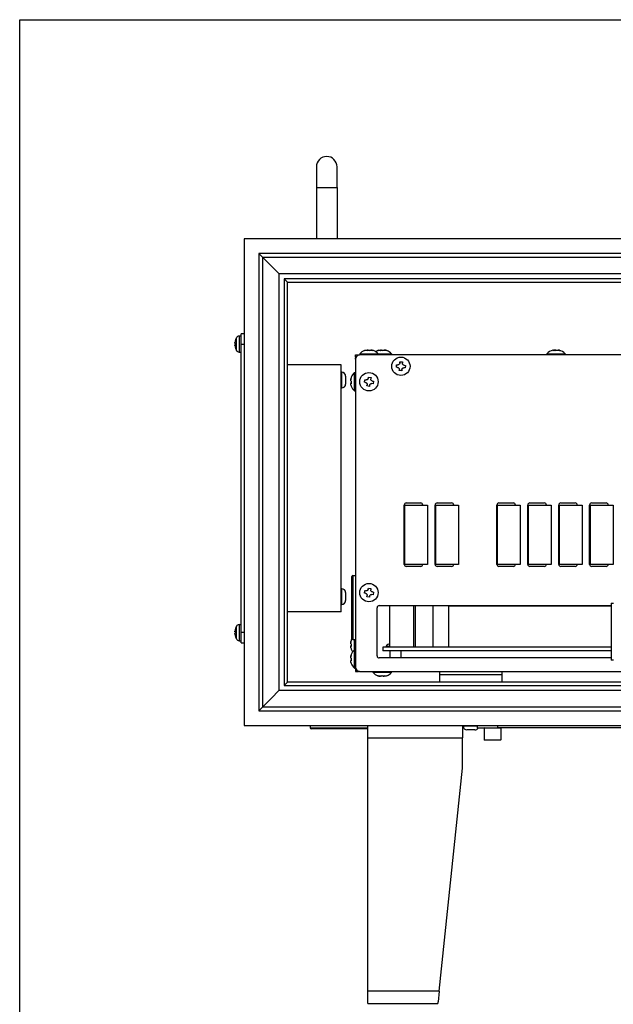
# Model space of a CAD drawing. Header units: millimetres. Extents: x 0 to 2970, y 0 to 2100.
# Tile 28 of 55: x 1432 to 1721, y 246 to 723. Entities that reach past the tile are written whole.
import ezdxf

# ---------------------------------------------------------------- set-up
doc = ezdxf.new("R2010")
doc.units = ezdxf.units.MM
doc.header["$LTSCALE"] = 0.2
doc.layers.add('12_Before Rev.Num.', color=5, linetype='Continuous')

# ---------------------------------------------------------------- blocks, each defined once
blk = doc.blocks.new('A$Cc8e825c0')
for p, q in [((39.56, 406), (39.56, 396)), ((49.56, 396), (49.56, 406)), ((39.56, 396), (49.56, 396)), ((39.56, 396), (39.56, 371)), ((49.56, 396), (49.56, 371)), ((4.56, 371), (4.56, 135)), ((444.56, 371), (4.56, 371)), ((11.56, 364), (13.56, 362)), ((11.56, 364), (11.56, 142)), ((419.56, 364), (11.56, 364)), ((13.56, 362), (17.56, 358)), ((13.56, 144), (13.56, 362)), ((417.56, 362), (13.56, 362)), ((17.56, 358), (21.56, 354)), ((409.56, 354), (21.56, 354)), ((21.56, 152), (21.56, 354)), ((407.26, 351.7), (23.86, 351.7)), ((25.56, 350), (23.86, 351.7)), ((23.86, 351.7), (23.86, 154.3)), ((25.56, 350), (405.56, 350)), ((25.56, 156), (25.56, 350)), ((3.06, 320), (3.06, 325)), ((4.56, 325), (3.06, 325)), ((0.35, 320.28), (0.35, 319.72)), ((0.36, 322.23), (0.36, 322.21)), ((0.36, 320.28), (0.36, 319.72)), ((0.73, 316.93), (0.73, 323.07)), ((2, 323.91), (3.06, 324)), ((2, 323.91), (2, 316.09)), ((0.36, 317.79), (0.36, 317.77)), ((2, 316.09), (3.06, 316)), ((3.06, 320), (4.56, 320)), ((3.06, 180), (3.06, 320)), ((64.33, 316.78), (64.33, 316.98)), ((64.33, 316.78), (64.33, 316.96)), ((64.55, 316.8), (64.55, 316.96)), ((64.67, 316.81), (64.67, 316.96)), ((66.67, 316.94), (66.67, 316.96)), ((66.71, 316.95), (66.71, 316.96)), ((70.67, 316.78), (70.67, 316.96)), ((70.69, 316.79), (70.69, 317)), ((71.22, 316.81), (71.22, 316.96)), ((73.22, 316.9), (73.22, 316.96)), ((154.64, 316.8), (154.64, 316.96)), ((154.73, 316.8), (154.73, 317.04)), ((157, 316.97), (157, 317.04)), ((157.55, 316.78), (157.55, 316.96)), ((58.56, 314.7), (60.56, 314.7)), ((58.56, 313.7), (58.56, 314.7)), ((58.56, 313.7), (58.83, 313.7)), ((58.56, 313.7), (58.56, 313.2)), ((58.56, 312.7), (58.56, 313.2)), ((58.56, 313.2), (58.63, 313.2)), ((58.56, 312.7), (58.56, 163.2)), ((388.56, 314.7), (60.56, 314.7)), ((60.61, 315.27), (69.51, 315.27)), ((60.61, 315.27), (60.61, 314.7)), ((69.51, 315.27), (76.01, 315.27)), ((69.51, 315.27), (69.51, 314.7)), ((76.01, 315.27), (76.01, 314.7)), ((80.05, 310.81), (80.09, 311.39)), ((80.09, 311.39), (81.34, 311.3)), ((81.34, 311.3), (81.3, 310.72)), ((151.41, 315.27), (160.31, 315.27)), ((151.41, 315.27), (151.41, 314.7)), ((160.31, 315.27), (160.31, 314.7)), ((51.56, 310), (25.56, 310)), ((51.56, 190), (51.56, 310)), ((51.86, 306.3), (51.56, 306.3)), ((51.86, 298.7), (51.86, 306.3)), ((57.99, 297.25), (57.99, 306.15)), ((57.99, 306.15), (58.56, 306.15)), ((78.37, 308.73), (78.46, 309.98)), ((78.96, 308.69), (78.37, 308.73)), ((78.46, 309.98), (79.05, 309.94)), ((79.79, 307.1), (79.83, 307.68)), ((81.04, 307.01), (79.79, 307.1)), ((81.08, 307.59), (81.04, 307.01)), ((82.66, 308.42), (82.08, 308.46)), ((82.17, 309.71), (82.75, 309.67)), ((82.75, 309.67), (82.66, 308.42)), ((53.76, 304.4), (53.76, 300.6)), ((56.35, 303.34), (56.3, 303.34)), ((56.46, 301.31), (56.3, 301.31)), ((62.84, 301.47), (63.06, 302.7)), ((63.41, 301.37), (62.84, 301.47)), ((63.06, 302.7), (63.64, 302.6)), ((64.73, 303.35), (64.83, 303.93)), ((64.83, 303.93), (66.07, 303.7)), ((66.07, 303.7), (65.96, 303.13)), ((66.72, 302.03), (67.29, 301.93)), ((67.29, 301.93), (67.07, 300.7)), ((51.86, 298.7), (51.56, 298.7)), ((56.48, 300.86), (56.27, 300.86)), ((56.48, 300.85), (56.3, 300.85)), ((57.99, 297.25), (58.56, 297.25)), ((64.06, 299.7), (64.17, 300.27)), ((65.29, 299.47), (64.06, 299.7)), ((65.4, 300.05), (65.29, 299.47)), ((67.07, 300.7), (66.49, 300.8)), ((82.21, 213.1), (82.21, 241.9)), ((82.56, 213.1), (82.56, 241.9)), ((82.56, 241.9), (93.56, 241.9)), ((83.21, 242.9), (90.21, 242.9)), ((93.56, 241.9), (93.56, 213.1)), ((97.21, 213.1), (97.21, 241.9)), ((97.56, 213.1), (97.56, 241.9)), ((97.56, 241.9), (108.56, 241.9)), ((98.21, 242.9), (105.21, 242.9)), ((108.56, 241.9), (108.56, 213.1)), ((127.21, 213.1), (127.21, 241.9)), ((127.56, 213.1), (127.56, 241.9)), ((127.56, 241.9), (138.56, 241.9)), ((128.21, 242.9), (135.21, 242.9)), ((138.56, 241.9), (138.56, 213.1)), ((142.21, 213.1), (142.21, 241.9)), ((142.56, 213.1), (142.56, 241.9)), ((142.56, 241.9), (153.56, 241.9)), ((143.21, 242.9), (150.21, 242.9)), ((153.56, 241.9), (153.56, 213.1)), ((157.21, 213.1), (157.21, 241.9)), ((157.56, 213.1), (157.56, 241.9)), ((157.56, 241.9), (168.56, 241.9)), ((158.21, 242.9), (165.21, 242.9)), ((168.56, 241.9), (168.56, 213.1)), ((172.21, 213.1), (172.21, 241.9)), ((172.56, 213.1), (172.56, 241.9)), ((172.56, 241.9), (183.56, 241.9)), ((173.21, 242.9), (180.21, 242.9)), ((183.56, 241.9), (183.56, 213.1)), ((93.56, 213.1), (82.56, 213.1)), ((90.21, 212.1), (83.21, 212.1)), ((108.56, 213.1), (97.56, 213.1)), ((105.21, 212.1), (98.21, 212.1)), ((138.56, 213.1), (127.56, 213.1)), ((135.21, 212.1), (128.21, 212.1)), ((153.56, 213.1), (142.56, 213.1)), ((150.21, 212.1), (143.21, 212.1)), ((168.56, 213.1), (157.56, 213.1)), ((165.21, 212.1), (158.21, 212.1)), ((183.56, 213.1), (172.56, 213.1)), ((180.21, 212.1), (173.21, 212.1)), ((56.81, 189.37), (56.81, 207.2)), ((57.31, 207.7), (57.31, 176.7)), ((57.31, 207.7), (58.56, 207.7)), ((51.86, 201.3), (51.56, 201.3)), ((51.86, 193.7), (51.86, 201.3)), ((64.72, 201.05), (64.83, 201.63)), ((64.83, 201.63), (66.06, 201.41)), ((66.06, 201.41), (65.96, 200.83)), ((53.76, 199.4), (53.76, 195.6)), ((62.84, 199.16), (63.06, 200.4)), ((63.41, 199.06), (62.84, 199.16)), ((63.06, 200.4), (63.63, 200.29)), ((64.07, 197.39), (64.17, 197.97)), ((65.3, 197.17), (64.07, 197.39)), ((65.4, 197.75), (65.3, 197.17)), ((67.07, 198.4), (66.5, 198.51)), ((66.72, 199.74), (67.29, 199.64)), ((67.29, 199.64), (67.07, 198.4)), ((51.86, 193.7), (51.56, 193.7)), ((69.06, 168.7), (69.06, 192.1)), ((70.06, 193.1), (182.66, 193.1)), ((75.1, 193.1), (75.1, 172.9)), ((86.64, 193.1), (86.64, 172.9)), ((87.52, 193.1), (87.52, 172.9)), ((96.04, 193.1), (96.04, 172.9)), ((103.69, 192.9), (103.69, 172.9)), ((182.66, 192.9), (103.69, 192.9)), ((134.74, 193.1), (134.74, 192.9)), ((182.66, 194.3), (183.86, 194.3)), ((182.66, 194.3), (182.66, 166.7)), ((51.56, 190), (25.56, 190)), ((56.81, 177.2), (56.81, 189.37)), ((0.36, 182.23), (0.36, 182.21)), ((0.73, 176.93), (0.73, 183.07)), ((2, 183.91), (3.06, 184)), ((2, 183.91), (2, 176.09)), ((0.35, 180.28), (0.35, 179.72)), ((0.36, 180.28), (0.36, 179.72)), ((0.36, 177.79), (0.36, 177.77)), ((4.56, 180), (3.06, 180)), ((3.06, 175), (3.06, 180)), ((2, 176.09), (3.06, 176)), ((3.06, 175), (4.56, 175)), ((56.48, 173.36), (56.27, 173.36)), ((56.35, 175.84), (56.3, 175.84)), ((56.46, 173.81), (56.3, 173.81)), ((56.48, 173.35), (56.3, 173.35)), ((57.31, 176.7), (58.56, 176.7)), ((57.99, 171.65), (57.99, 176.7)), ((182.66, 172.9), (71.74, 172.9)), ((71.74, 172.9), (71.74, 171.2)), ((73.46, 173.47), (75.1, 173.47)), ((73.46, 173.47), (73.46, 172.9)), ((56.35, 168.84), (56.3, 168.84)), ((57.99, 162.75), (57.99, 171.65)), ((57.99, 171.65), (58.56, 171.65)), ((182.66, 167.7), (70.06, 167.7)), ((182.66, 171.2), (71.74, 171.2)), ((75.21, 171.2), (75.21, 167.7)), ((80.61, 171.2), (80.61, 167.7)), ((56.48, 166.36), (56.27, 166.36)), ((56.46, 166.81), (56.3, 166.81)), ((56.48, 166.35), (56.3, 166.35)), ((57.99, 162.75), (58.56, 162.75)), ((58.56, 163.2), (58.56, 161.2)), ((183.86, 166.7), (182.66, 166.7)), ((58.56, 161.2), (59.56, 161.2)), ((59.56, 161.47), (59.56, 161.2)), ((59.56, 161.2), (60.06, 161.2)), ((60.06, 161.2), (60.06, 161.26)), ((60.56, 161.2), (60.06, 161.2)), ((60.56, 161.2), (388.56, 161.2)), ((67.11, 160.63), (67.11, 161.2)), ((76.01, 160.63), (67.11, 160.63)), ((69.92, 158.99), (69.92, 158.94)), ((71.96, 159.09), (71.96, 158.94)), ((72.4, 159.12), (72.4, 158.9)), ((72.41, 159.12), (72.41, 158.94)), ((76.01, 160.63), (76.01, 161.2)), ((99.56, 159.7), (99.56, 161.2)), ((99.56, 156), (99.56, 159.7)), ((99.56, 159.7), (129.56, 159.7)), ((129.56, 161.2), (129.56, 159.7)), ((129.56, 159.7), (129.56, 156)), ((25.56, 156), (23.86, 154.3)), ((23.86, 154.3), (407.26, 154.3)), ((405.56, 156), (25.56, 156)), ((17.56, 148), (21.56, 152)), ((21.56, 152), (409.56, 152)), ((11.56, 142), (13.56, 144)), ((13.56, 144), (17.56, 148)), ((13.56, 144), (417.56, 144)), ((11.56, 142), (419.56, 142)), ((4.56, 135), (444.56, 135)), ((36.56, 135), (36.56, 133.75)), ((64.56, 129), (64.56, 135)), ((110.56, 135), (110.56, 129)), ((110.76, 134.7), (110.76, 135)), ((110.76, 134.7), (117.56, 134.7)), ((117.56, 135), (117.56, 133.8)), ((117.56, 133.8), (127.56, 133.8)), ((121.26, 133.8), (121.06, 133.6)), ((127.56, 135), (127.56, 133.8)), ((281.56, 133.8), (127.56, 133.8)), ((128.86, 133.8), (129.06, 133.6)), ((36.56, 133.75), (64.56, 133.75)), ((64.56, 133.25), (37.06, 133.25)), ((64.56, 129), (110.56, 129)), ((64.56, 6), (64.56, 129)), ((110.56, 114.17), (110.56, 129)), ((116.46, 132.8), (112.66, 132.8)), ((129.06, 133.6), (121.06, 133.6)), ((121.06, 133.6), (121.06, 128)), ((129.06, 133.6), (129.06, 128)), ((121.06, 128), (129.06, 128)), ((121.26, 127.8), (121.06, 128)), ((128.86, 127.8), (121.26, 127.8)), ((128.86, 127.8), (129.06, 128)), ((99.19, 6), (110.56, 114.17)), ((64.56, 0), (64.56, 6)), ((99.19, 6), (64.56, 6)), ((99.19, 6), (98.65, 0.8)), ((64.56, 0), (98.56, 0)), ((98.56, 0.8), (98.56, 0)), ((98.56, 0.8), (98.65, 0.8))]:
    blk.add_line(p, q)
for centre in [(80.56, 309.2), (65.06, 301.7), (65.06, 199.4)]:
    blk.add_circle(centre, 4.45)
for centre, radius, start, end in [((44.56, 406), 5, 0, 180), ((0.47, 322.18), 0.125, 159.9604, 178.1852), ((6.46, 320), 6.5, 151.8273, 159.9604), ((2.14, 322.31), 1.6, 95, 151.8273), ((0.47, 317.82), 0.125, 181.8148, 200.0396), ((6.46, 320), 6.5, 200.0396, 208.1727), ((2.14, 317.69), 1.6, 208.1727, 265), ((65.06, 311.1), 6.1, 110.6919, 136.8452), ((65.06, 311.1), 6.1, 43.1548, 69.3081), ((71.56, 311.1), 6.1, 110.983, 122.1939), ((71.56, 311.1), 6.1, 43.1548, 69.017), ((155.86, 311.1), 6.1, 104.6708, 136.8452), ((155.86, 311.1), 6.1, 43.1548, 75.3292), ((60.56, 312.7), 2, 90, 180), ((51.86, 304.4), 1.9, 0, 90), ((62.16, 301.7), 6.1, 133.1548, 159.1293), ((51.86, 300.6), 1.9, 270, 0), ((62.16, 301.7), 6.1, 200.8707, 226.8452), ((83.21, 241.9), 1, 90, 180), ((90.21, 241.9), 1, 0, 90), ((98.21, 241.9), 1, 90, 180), ((105.21, 241.9), 1, 0, 90), ((128.21, 241.9), 1, 90, 180), ((135.21, 241.9), 1, 0, 90), ((143.21, 241.9), 1, 90, 180), ((150.21, 241.9), 1, 0, 90), ((158.21, 241.9), 1, 90, 180), ((165.21, 241.9), 1, 0, 90), ((173.21, 241.9), 1, 90, 180), ((180.21, 241.9), 1, 0, 90), ((83.21, 213.1), 1, 180, 270), ((90.21, 213.1), 1, 270, 0), ((98.21, 213.1), 1, 180, 270), ((105.21, 213.1), 1, 270, 0), ((128.21, 213.1), 1, 180, 270), ((135.21, 213.1), 1, 270, 0), ((143.21, 213.1), 1, 180, 270), ((150.21, 213.1), 1, 270, 0), ((158.21, 213.1), 1, 180, 270), ((165.21, 213.1), 1, 270, 0), ((173.21, 213.1), 1, 180, 270), ((180.21, 213.1), 1, 270, 0), ((57.31, 207.2), 0.5, 90, 179.9995), ((51.86, 199.4), 1.9, 0, 90), ((51.86, 195.6), 1.9, 270, 0), ((70.06, 192.1), 1, 90, 180), ((0.47, 182.18), 0.125, 159.9604, 178.1852), ((6.46, 180), 6.5, 151.8273, 159.9604), ((2.14, 182.31), 1.6, 95, 151.8273), ((0.47, 177.82), 0.125, 181.8148, 200.0396), ((6.46, 180), 6.5, 200.0396, 208.1727), ((2.14, 177.69), 1.6, 208.1727, 265), ((62.16, 174.2), 6.1, 151.212, 159.1293), ((57.31, 177.2), 0.5, 180.0005, 270), ((62.16, 174.2), 6.1, 200.8707, 215.0136), ((77.91, 169.3), 6.1, 117.4515, 136.8452), ((62.16, 167.2), 6.1, 133.1548, 159.1293), ((70.06, 168.7), 1, 180, 270), ((62.16, 167.2), 6.1, 200.8707, 226.8452), ((60.56, 163.2), 2, 180, 270), ((71.56, 164.8), 6.1, 223.1548, 249.1293), ((71.56, 164.8), 6.1, 290.8707, 316.8452), ((112.66, 134.7), 1.9, 180, 270), ((116.46, 134.7), 1.9, 270, 331.7263), ((37.06, 133.75), 0.5, 180, 269.9999)]:
    blk.add_arc(centre, radius, start, end)
for centre, major_axis, ratio, start_param, end_param in [((6.45, 319.99), (-3.28, 5.61), 0.994887, 0.694859, 0.933843), ((6.45, 319.86), (-6.47, 0.57), 0.051018, 0.109598, 0.348583), ((6.45, 320.14), (-6.47, -0.57), 0.051018, 5.934603, 6.173587), ((6.45, 320.01), (3.28, 5.61), 0.994887, 2.207749, 2.446734), ((65.02, 311.1), (0, 6.07), 0.997498, 0.261155, 0.362202), ((62.92, 311.1), (0, 5.71), 0.0707, 6.225927, 6.393184), ((62.94, 311.1), (0, 5.71), 0.145681, 6.281919, 6.297399), ((64.97, 311.1), (0, 6.07), 0.989332, 0.261155, 0.346996), ((64.44, 311.1), (0, 6.07), 0.0707, 0.261155, 0.362202), ((64.91, 311.1), (0, 5.71), 0.997498, 6.173187, 6.393184), ((64.44, 311.1), (0, 6.07), 0.0707, 5.932866, 6.02203), ((64.75, 311.1), (0, 5.71), 0.989332, 6.268971, 6.312582), ((64.44, 311.1), (0, 6.07), 0.145681, 5.937384, 6.02203), ((65.22, 311.1), (0, 5.71), 0.997498, 6.225927, 6.309883), ((65.38, 311.1), (0, 5.71), 0.989332, 6.281919, 6.297399), ((65.68, 311.1), (0, 6.07), 0.145681, 0.261155, 0.346996), ((65.69, 311.1), (0, 6.07), 0.0707, 0.261155, 0.362202), ((65.02, 311.1), (0, 6.07), 0.997498, 5.920984, 6.02203), ((65.11, 311.1), (0, 6.07), 0.997498, 5.932866, 6.02203), ((65.16, 311.1), (0, 6.07), 0.989332, 5.937384, 6.02203), ((67.21, 311.1), (0, 5.71), 0.0707, 6.256488, 6.393184), ((67.19, 311.1), (0, 5.71), 0.145681, 6.268971, 6.312582), ((71.45, 311.1), (0, 6.07), 0.984271, 0.261155, 0.362202), ((69.45, 311.1), (0, 5.71), 0.176666, 0.022618, 0.109999), ((70.95, 311.1), (0, 6.07), 0.176666, 0.261155, 0.362202), ((71.18, 311.1), (0, 5.71), 0.984271, 6.173187, 6.393184), ((70.95, 311.1), (0, 6.07), 0.176666, 5.936677, 6.02203), ((71.94, 311.1), (0, 5.71), 0.984271, 0.022618, 0.067652), ((72.18, 311.1), (0, 6.07), 0.176666, 0.261155, 0.362202), ((71.45, 311.1), (0, 6.07), 0.984271, 5.920984, 6.02203), ((71.67, 311.1), (0, 6.07), 0.984271, 5.936677, 6.02203), ((73.68, 311.1), (0, 5.71), 0.176666, 6.215533, 6.393184), ((155.29, 311.1), (0, 6.07), 0.414599, 0.261155, 0.362202), ((154.97, 311.1), (0, 5.71), 0.910004, 6.173187, 6.393184), ((156.43, 311.1), (0, 6.07), 0.414599, 0.261155, 0.362202), ((155.6, 311.1), (0, 6.07), 0.910004, 5.920984, 6.02203), ((156.12, 311.1), (0, 6.07), 0.910004, 5.920984, 6.02203), ((157.82, 311.1), (0, 5.71), 0.414599, 6.173187, 6.393184), ((62.16, 301.79), (-6.07, 0), 0.989332, 5.937384, 6.02203), ((62.16, 301.61), (-6.07, 0), 0.989332, 5.920984, 6.02203), ((62.16, 302.32), (-6.07, 0), 0.145681, 0.261155, 0.362202), ((62.16, 301.08), (-6.07, 0), 0.145681, 5.937384, 6.02203), ((62.16, 301.39), (-5.71, 0), 0.989332, 6.173187, 6.393184), ((62.16, 303.83), (-5.71, 0), 0.145681, 6.227698, 6.393184), ((62.16, 302.01), (-5.71, 0), 0.989332, 6.281919, 6.338673), ((62.16, 301.08), (-6.07, 0), 0.145681, 0.261155, 0.362202), ((62.16, 301.61), (-6.07, 0), 0.989332, 0.261155, 0.362202), ((62.16, 299.57), (-5.71, 0), 0.145681, 6.281919, 6.393184), ((6.45, 179.99), (-3.28, 5.61), 0.994887, 0.694859, 0.933843), ((6.45, 179.86), (-6.47, 0.57), 0.051018, 0.109598, 0.348583), ((6.45, 180.14), (-6.47, -0.57), 0.051018, 5.934603, 6.173587), ((6.45, 180.01), (3.28, 5.61), 0.994887, 2.207749, 2.446734), ((62.16, 174.29), (-6.07, 0), 0.989332, 5.937384, 6.02203), ((62.16, 174.11), (-6.07, 0), 0.989332, 5.920984, 6.02203), ((62.16, 174.82), (-6.07, 0), 0.145681, 0.261155, 0.362202), ((62.16, 173.58), (-6.07, 0), 0.145681, 5.937384, 6.02203), ((62.16, 173.58), (-6.07, 0), 0.145681, 0.261155, 0.362202), ((62.16, 174.11), (-6.07, 0), 0.989332, 0.261155, 0.362202), ((62.16, 173.89), (-5.71, 0), 0.989332, 6.173187, 6.393184), ((62.16, 176.33), (-5.71, 0), 0.145681, 6.227698, 6.393184), ((62.16, 174.51), (-5.71, 0), 0.989332, 6.281919, 6.338673), ((62.16, 172.07), (-5.71, 0), 0.145681, 6.281919, 6.393184), ((62.16, 167.29), (-6.07, 0), 0.989332, 5.937384, 6.02203), ((62.16, 167.11), (-6.07, 0), 0.989332, 5.920984, 6.02203), ((62.16, 167.82), (-6.07, 0), 0.145681, 0.261155, 0.362202), ((62.16, 166.89), (-5.71, 0), 0.989332, 6.173187, 6.393184), ((62.16, 169.33), (-5.71, 0), 0.145681, 6.227698, 6.393184), ((62.16, 167.51), (-5.71, 0), 0.989332, 6.281919, 6.338673), ((62.16, 166.58), (-6.07, 0), 0.145681, 5.937384, 6.02203), ((62.16, 166.58), (-6.07, 0), 0.145681, 0.261155, 0.362202), ((62.16, 167.11), (-6.07, 0), 0.989332, 0.261155, 0.362202), ((62.16, 165.07), (-5.71, 0), 0.145681, 6.281919, 6.393184), ((69.44, 164.8), (0, -5.71), 0.145681, 6.227698, 6.393184), ((71.47, 164.8), (0, -6.07), 0.989332, 5.937384, 6.02203), ((71.66, 164.8), (0, -6.07), 0.989332, 5.920984, 6.02203), ((70.94, 164.8), (0, -6.07), 0.145681, 0.261155, 0.362202), ((71.25, 164.8), (0, -5.71), 0.989332, 6.281919, 6.338673), ((71.88, 164.8), (0, -5.71), 0.989332, 6.173187, 6.393184), ((72.18, 164.8), (0, -6.07), 0.145681, 5.937384, 6.02203), ((72.18, 164.8), (0, -6.07), 0.145681, 0.261155, 0.362202), ((71.66, 164.8), (0, -6.07), 0.989332, 0.261155, 0.362202), ((73.69, 164.8), (0, -5.71), 0.145681, 6.281919, 6.393184)]:
    blk.add_ellipse(centre, major_axis=major_axis, ratio=ratio, start_param=start_param, end_param=end_param)
for points, knots in [([(0.01, 320.39), (0.01, 320.39), (0.01, 320.4), (0, 320.44), (0, 320.47), (0, 320.53), (0, 320.57), (0.01, 320.64), (0.01, 320.67), (0.01, 320.7)], [0, 0, 0, 0, 0.01249978, 0.01249978, 0.02499956, 0.02499956, 0.03752367, 0.03752367, 0.04667661, 0.04667661, 0.04667661, 0.04667661]), ([(0.01, 319.3), (0.01, 319.34), (0.01, 319.38), (0, 319.46), (0, 319.5), (0, 319.55), (0, 319.58), (0.01, 319.6), (0.01, 319.61), (0.01, 319.61)], [0, 0, 0, 0, 0.01249978, 0.01249978, 0.02499956, 0.02499956, 0.03752367, 0.03752367, 0.04667661, 0.04667661, 0.04667661, 0.04667661]), ([(63.42, 316.96), (63.54, 316.99), (63.66, 317.02), (63.87, 317.06), (63.97, 317.07), (64.05, 317.07), (64.06, 317.06), (64.07, 317.06)], [-0.29384378, -0.29384378, -0.29384378, -0.29384378, -0.25791823, -0.25791823, -0.22199268, -0.22199268, -0.21720849, -0.21720849, -0.21720849, -0.21720849]), ([(63.46, 316.96), (63.57, 316.99), (63.7, 317.02), (63.92, 317.06), (64.02, 317.07), (64.18, 317.07), (64.24, 317.06), (64.32, 317.02), (64.34, 316.99), (64.33, 316.96)], [-0.4380406, -0.4380406, -0.4380406, -0.4380406, -0.4021151, -0.4021151, -0.3661895, -0.3661895, -0.330264, -0.330264, -0.2943384, -0.2943384, -0.2943384, -0.2943384]), ([(64.55, 316.96), (64.54, 316.99), (64.51, 317.02), (64.4, 317.06), (64.32, 317.07), (64.21, 317.07), (64.18, 317.06), (64.16, 317.06)], [-0.29384378, -0.29384378, -0.29384378, -0.29384378, -0.25791823, -0.25791823, -0.22199268, -0.22199268, -0.21302848, -0.21302848, -0.21302848, -0.21302848]), ([(64.67, 316.96), (64.66, 316.99), (64.61, 317.02), (64.49, 317.06), (64.4, 317.07), (64.29, 317.07), (64.28, 317.06), (64.26, 317.06)], [-0.14370221, -0.14370221, -0.14370221, -0.14370221, -0.10777665, -0.10777665, -0.0718511, -0.0718511, -0.06706692, -0.06706692, -0.06706692, -0.06706692]), ([(65.46, 316.96), (65.47, 316.99), (65.51, 317.02), (65.64, 317.06), (65.73, 317.07), (65.84, 317.07), (65.85, 317.06), (65.86, 317.06)], [-0.43804064, -0.43804064, -0.43804064, -0.43804064, -0.40211509, -0.40211509, -0.36618954, -0.36618954, -0.36140536, -0.36140536, -0.36140536, -0.36140536]), ([(65.58, 316.96), (65.59, 316.99), (65.62, 317.02), (65.73, 317.06), (65.81, 317.07), (65.99, 317.07), (66.1, 317.06), (66.34, 317.02), (66.47, 316.99), (66.58, 316.96)], [-0.5881822, -0.5881822, -0.5881822, -0.5881822, -0.5522567, -0.5522567, -0.5163311, -0.5163311, -0.4804056, -0.4804056, -0.44448, -0.44448, -0.44448, -0.44448]), ([(66.67, 316.96), (66.56, 316.99), (66.43, 317.02), (66.21, 317.06), (66.11, 317.07), (66.01, 317.07), (65.99, 317.06), (65.97, 317.06)], [-0.14370221, -0.14370221, -0.14370221, -0.14370221, -0.10777665, -0.10777665, -0.0718511, -0.0718511, -0.0628869, -0.0628869, -0.0628869, -0.0628869]), ([(66.71, 316.96), (66.59, 316.99), (66.47, 317.02), (66.25, 317.06), (66.16, 317.07), (66.08, 317.07), (66.07, 317.06), (66.06, 317.06)], [-0.58818222, -0.58818222, -0.58818222, -0.58818222, -0.55225667, -0.55225667, -0.51633112, -0.51633112, -0.51154693, -0.51154693, -0.51154693, -0.51154693]), ([(69.91, 316.96), (70.03, 316.99), (70.14, 317.02), (70.36, 317.06), (70.45, 317.07), (70.59, 317.07), (70.64, 317.06), (70.69, 317.02), (70.69, 316.99), (70.67, 316.96)], [-0.5881822, -0.5881822, -0.5881822, -0.5881822, -0.5522567, -0.5522567, -0.5163311, -0.5163311, -0.4804056, -0.4804056, -0.44448, -0.44448, -0.44448, -0.44448]), ([(71.22, 316.96), (71.2, 316.99), (71.16, 317.02), (71.02, 317.06), (70.93, 317.07), (70.77, 317.07), (70.7, 317.06), (70.63, 317.05)], [-0.43804064, -0.43804064, -0.43804064, -0.43804064, -0.40211509, -0.40211509, -0.36618954, -0.36618954, -0.34317306, -0.34317306, -0.34317306, -0.34317306]), ([(71.9, 316.96), (71.92, 316.99), (71.97, 317.02), (72.1, 317.06), (72.19, 317.07), (72.39, 317.07), (72.51, 317.06), (72.75, 317.02), (72.88, 316.99), (73, 316.96)], [-0.1437022, -0.1437022, -0.1437022, -0.1437022, -0.1077767, -0.1077767, -0.0718511, -0.0718511, -0.0359256, -0.0359256, 0, 0, 0, 0]), ([(73.22, 316.96), (73.1, 316.99), (72.98, 317.02), (72.77, 317.06), (72.68, 317.07), (72.57, 317.07), (72.53, 317.06), (72.5, 317.05)], [-0.29384378, -0.29384378, -0.29384378, -0.29384378, -0.25791823, -0.25791823, -0.22199268, -0.22199268, -0.1989762, -0.1989762, -0.1989762, -0.1989762]), ([(154.32, 317), (154.37, 317.02), (154.43, 317.03), (154.56, 317.06), (154.63, 317.07), (154.71, 317.07), (154.73, 317.06), (154.72, 317.02), (154.69, 316.99), (154.64, 316.96)], [-0.4218231, -0.4218231, -0.4218231, -0.4218231, -0.4021151, -0.4021151, -0.3661895, -0.3661895, -0.330264, -0.330264, -0.2943384, -0.2943384, -0.2943384, -0.2943384]), ([(155.86, 317), (155.83, 317.02), (155.78, 317.03), (155.64, 317.06), (155.53, 317.07), (155.3, 317.07), (155.18, 317.06), (154.94, 317.02), (154.83, 317), (154.73, 316.97)], [-0.2776263, -0.2776263, -0.2776263, -0.2776263, -0.2579182, -0.2579182, -0.2219927, -0.2219927, -0.1860671, -0.1860671, -0.1535745, -0.1535745, -0.1535745, -0.1535745]), ([(155.78, 316.96), (155.83, 316.99), (155.91, 317.02), (156.09, 317.06), (156.2, 317.07), (156.42, 317.07), (156.55, 317.06), (156.8, 317.02), (156.92, 316.99), (157.03, 316.96)], [-0.5881822, -0.5881822, -0.5881822, -0.5881822, -0.5522567, -0.5522567, -0.5163311, -0.5163311, -0.4804056, -0.4804056, -0.44448, -0.44448, -0.44448, -0.44448]), ([(157.55, 316.96), (157.44, 316.99), (157.34, 317.02), (157.17, 317.06), (157.1, 317.07), (157.02, 317.07), (157, 317.06), (157, 317.04)], [-0.1437022, -0.1437022, -0.1437022, -0.1437022, -0.1077767, -0.1077767, -0.0718511, -0.0718511, -0.0393332, -0.0393332, -0.0393332, -0.0393332]), ([(80.05, 310.81), (80.04, 310.69), (80.01, 310.57), (79.9, 310.34), (79.82, 310.24), (79.64, 310.09), (79.53, 310.02), (79.29, 309.94), (79.16, 309.93), (79.05, 309.94)], [-0.2938438, -0.2938438, -0.2938438, -0.2938438, -0.2579182, -0.2579182, -0.2219927, -0.2219927, -0.1860671, -0.1860671, -0.1501416, -0.1501416, -0.1501416, -0.1501416]), ([(82.17, 309.71), (82.06, 309.72), (81.93, 309.75), (81.71, 309.87), (81.61, 309.95), (81.45, 310.13), (81.38, 310.24), (81.31, 310.48), (81.29, 310.6), (81.3, 310.72)], [-0.1437022, -0.1437022, -0.1437022, -0.1437022, -0.1077767, -0.1077767, -0.0718511, -0.0718511, -0.0359256, -0.0359256, 0, 0, 0, 0]), ([(78.96, 308.69), (79.07, 308.68), (79.2, 308.65), (79.42, 308.53), (79.52, 308.45), (79.68, 308.27), (79.74, 308.16), (79.82, 307.92), (79.84, 307.8), (79.83, 307.68)], [-0.4380406, -0.4380406, -0.4380406, -0.4380406, -0.4021151, -0.4021151, -0.3661895, -0.3661895, -0.330264, -0.330264, -0.2943384, -0.2943384, -0.2943384, -0.2943384]), ([(81.08, 307.59), (81.09, 307.71), (81.12, 307.83), (81.23, 308.06), (81.31, 308.16), (81.49, 308.31), (81.6, 308.38), (81.84, 308.46), (81.97, 308.47), (82.08, 308.46)], [-0.5881822, -0.5881822, -0.5881822, -0.5881822, -0.5522567, -0.5522567, -0.5163311, -0.5163311, -0.4804056, -0.4804056, -0.44448, -0.44448, -0.44448, -0.44448]), ([(56.3, 303.34), (56.27, 303.23), (56.24, 303.11), (56.21, 302.89), (56.2, 302.8), (56.2, 302.69), (56.2, 302.65), (56.21, 302.63)], [-0.58818222, -0.58818222, -0.58818222, -0.58818222, -0.55225667, -0.55225667, -0.51633112, -0.51633112, -0.49759421, -0.49759421, -0.49759421, -0.49759421]), ([(56.3, 302.09), (56.27, 302.11), (56.24, 302.15), (56.21, 302.28), (56.2, 302.36), (56.2, 302.56), (56.21, 302.67), (56.24, 302.92), (56.27, 303.04), (56.3, 303.16)], [-0.4380406, -0.4380406, -0.4380406, -0.4380406, -0.4021151, -0.4021151, -0.3661895, -0.3661895, -0.330264, -0.330264, -0.2943384, -0.2943384, -0.2943384, -0.2943384]), ([(56.3, 301.31), (56.27, 301.29), (56.24, 301.25), (56.21, 301.12), (56.2, 301.04), (56.2, 300.89), (56.2, 300.83), (56.21, 300.77)], [-0.14370221, -0.14370221, -0.14370221, -0.14370221, -0.10777665, -0.10777665, -0.0718511, -0.0718511, -0.0531142, -0.0531142, -0.0531142, -0.0531142]), ([(63.41, 301.37), (63.52, 301.35), (63.64, 301.3), (63.85, 301.16), (63.95, 301.07), (64.08, 300.88), (64.13, 300.76), (64.19, 300.51), (64.19, 300.39), (64.17, 300.27)], [-0.4380406, -0.4380406, -0.4380406, -0.4380406, -0.4021151, -0.4021151, -0.3661895, -0.3661895, -0.330264, -0.330264, -0.2943384, -0.2943384, -0.2943384, -0.2943384]), ([(64.73, 303.35), (64.71, 303.24), (64.66, 303.12), (64.53, 302.91), (64.44, 302.82), (64.24, 302.68), (64.12, 302.63), (63.88, 302.58), (63.75, 302.58), (63.64, 302.6)], [-0.2938438, -0.2938438, -0.2938438, -0.2938438, -0.2579182, -0.2579182, -0.2219927, -0.2219927, -0.1860671, -0.1860671, -0.1501416, -0.1501416, -0.1501416, -0.1501416]), ([(66.72, 302.03), (66.6, 302.05), (66.49, 302.1), (66.27, 302.24), (66.18, 302.33), (66.05, 302.52), (65.99, 302.64), (65.94, 302.89), (65.94, 303.01), (65.96, 303.13)], [-0.1437022, -0.1437022, -0.1437022, -0.1437022, -0.1077767, -0.1077767, -0.0718511, -0.0718511, -0.0359256, -0.0359256, 0, 0, 0, 0]), ([(56.3, 300.06), (56.27, 300.17), (56.24, 300.29), (56.21, 300.51), (56.2, 300.6), (56.2, 300.75), (56.21, 300.8), (56.24, 300.86), (56.27, 300.87), (56.3, 300.85)], [-0.2938438, -0.2938438, -0.2938438, -0.2938438, -0.2579182, -0.2579182, -0.2219927, -0.2219927, -0.1860671, -0.1860671, -0.1501416, -0.1501416, -0.1501416, -0.1501416]), ([(65.4, 300.05), (65.42, 300.16), (65.46, 300.28), (65.6, 300.49), (65.69, 300.58), (65.89, 300.72), (66.01, 300.77), (66.25, 300.82), (66.38, 300.82), (66.49, 300.8)], [-0.5881822, -0.5881822, -0.5881822, -0.5881822, -0.5522567, -0.5522567, -0.5163311, -0.5163311, -0.4804056, -0.4804056, -0.44448, -0.44448, -0.44448, -0.44448]), ([(64.72, 201.05), (64.7, 200.94), (64.66, 200.82), (64.52, 200.61), (64.43, 200.52), (64.24, 200.38), (64.12, 200.33), (63.87, 200.27), (63.75, 200.27), (63.63, 200.29)], [-0.2938438, -0.2938438, -0.2938438, -0.2938438, -0.2579182, -0.2579182, -0.2219927, -0.2219927, -0.1860671, -0.1860671, -0.1501416, -0.1501416, -0.1501416, -0.1501416]), ([(66.72, 199.74), (66.6, 199.76), (66.48, 199.8), (66.27, 199.94), (66.18, 200.03), (66.04, 200.23), (65.99, 200.34), (65.94, 200.59), (65.94, 200.72), (65.96, 200.83)], [-0.1437022, -0.1437022, -0.1437022, -0.1437022, -0.1077767, -0.1077767, -0.0718511, -0.0718511, -0.0359256, -0.0359256, 0, 0, 0, 0]), ([(63.41, 199.06), (63.53, 199.04), (63.64, 199), (63.86, 198.86), (63.95, 198.77), (64.09, 198.57), (64.14, 198.46), (64.19, 198.21), (64.19, 198.08), (64.17, 197.97)], [-0.4380406, -0.4380406, -0.4380406, -0.4380406, -0.4021151, -0.4021151, -0.3661895, -0.3661895, -0.330264, -0.330264, -0.2943384, -0.2943384, -0.2943384, -0.2943384]), ([(65.4, 197.75), (65.42, 197.86), (65.47, 197.98), (65.6, 198.19), (65.69, 198.28), (65.89, 198.42), (66.01, 198.47), (66.25, 198.53), (66.38, 198.53), (66.5, 198.51)], [-0.5881822, -0.5881822, -0.5881822, -0.5881822, -0.5522567, -0.5522567, -0.5163311, -0.5163311, -0.4804056, -0.4804056, -0.44448, -0.44448, -0.44448, -0.44448]), ([(0.01, 180.39), (0.01, 180.39), (0.01, 180.4), (0, 180.44), (0, 180.47), (0, 180.53), (0, 180.57), (0.01, 180.64), (0.01, 180.67), (0.01, 180.7)], [0, 0, 0, 0, 0.01249978, 0.01249978, 0.02499956, 0.02499956, 0.03752367, 0.03752367, 0.04667661, 0.04667661, 0.04667661, 0.04667661]), ([(0.01, 179.3), (0.01, 179.34), (0.01, 179.38), (0, 179.46), (0, 179.5), (0, 179.55), (0, 179.58), (0.01, 179.6), (0.01, 179.61), (0.01, 179.61)], [0, 0, 0, 0, 0.01249978, 0.01249978, 0.02499956, 0.02499956, 0.03752367, 0.03752367, 0.04667661, 0.04667661, 0.04667661, 0.04667661]), ([(56.3, 175.84), (56.27, 175.73), (56.24, 175.61), (56.21, 175.39), (56.2, 175.3), (56.2, 175.19), (56.2, 175.15), (56.21, 175.13)], [-0.29384378, -0.29384378, -0.29384378, -0.29384378, -0.25791823, -0.25791823, -0.22199268, -0.22199268, -0.20325578, -0.20325578, -0.20325578, -0.20325578]), ([(56.3, 174.59), (56.27, 174.61), (56.24, 174.65), (56.21, 174.78), (56.2, 174.86), (56.2, 175.06), (56.21, 175.17), (56.24, 175.42), (56.27, 175.54), (56.3, 175.66)], [-0.1437022, -0.1437022, -0.1437022, -0.1437022, -0.1077767, -0.1077767, -0.0718511, -0.0718511, -0.0359256, -0.0359256, 0, 0, 0, 0]), ([(56.3, 173.81), (56.27, 173.79), (56.24, 173.75), (56.21, 173.62), (56.2, 173.54), (56.2, 173.39), (56.2, 173.33), (56.21, 173.27)], [-0.43804064, -0.43804064, -0.43804064, -0.43804064, -0.40211509, -0.40211509, -0.36618954, -0.36618954, -0.34745264, -0.34745264, -0.34745264, -0.34745264]), ([(56.3, 172.56), (56.27, 172.67), (56.24, 172.79), (56.21, 173.01), (56.2, 173.1), (56.2, 173.25), (56.21, 173.3), (56.24, 173.36), (56.27, 173.37), (56.3, 173.35)], [-0.5881822, -0.5881822, -0.5881822, -0.5881822, -0.5522567, -0.5522567, -0.5163311, -0.5163311, -0.4804056, -0.4804056, -0.44448, -0.44448, -0.44448, -0.44448]), ([(56.3, 168.84), (56.27, 168.73), (56.24, 168.61), (56.21, 168.39), (56.2, 168.3), (56.2, 168.19), (56.2, 168.15), (56.21, 168.13)], [-0.58818222, -0.58818222, -0.58818222, -0.58818222, -0.55225667, -0.55225667, -0.51633112, -0.51633112, -0.49759421, -0.49759421, -0.49759421, -0.49759421]), ([(56.3, 167.59), (56.27, 167.61), (56.24, 167.65), (56.21, 167.78), (56.2, 167.86), (56.2, 168.06), (56.21, 168.17), (56.24, 168.42), (56.27, 168.54), (56.3, 168.66)], [-0.4380406, -0.4380406, -0.4380406, -0.4380406, -0.4021151, -0.4021151, -0.3661895, -0.3661895, -0.330264, -0.330264, -0.2943384, -0.2943384, -0.2943384, -0.2943384]), ([(56.3, 166.81), (56.27, 166.79), (56.24, 166.75), (56.21, 166.62), (56.2, 166.54), (56.2, 166.39), (56.2, 166.33), (56.21, 166.27)], [-0.14370221, -0.14370221, -0.14370221, -0.14370221, -0.10777665, -0.10777665, -0.0718511, -0.0718511, -0.0531142, -0.0531142, -0.0531142, -0.0531142]), ([(56.3, 165.56), (56.27, 165.67), (56.24, 165.79), (56.21, 166.01), (56.2, 166.1), (56.2, 166.25), (56.21, 166.3), (56.24, 166.36), (56.27, 166.37), (56.3, 166.35)], [-0.2938438, -0.2938438, -0.2938438, -0.2938438, -0.2579182, -0.2579182, -0.2219927, -0.2219927, -0.1860671, -0.1860671, -0.1501416, -0.1501416, -0.1501416, -0.1501416]), ([(69.92, 158.94), (70.04, 158.91), (70.16, 158.88), (70.37, 158.84), (70.47, 158.83), (70.58, 158.83), (70.61, 158.84), (70.64, 158.84)], [-0.29384378, -0.29384378, -0.29384378, -0.29384378, -0.25791823, -0.25791823, -0.22199268, -0.22199268, -0.20325578, -0.20325578, -0.20325578, -0.20325578]), ([(71.17, 158.94), (71.16, 158.91), (71.11, 158.88), (70.99, 158.84), (70.9, 158.83), (70.71, 158.83), (70.59, 158.84), (70.35, 158.88), (70.22, 158.91), (70.11, 158.94)], [-0.1437022, -0.1437022, -0.1437022, -0.1437022, -0.1077767, -0.1077767, -0.0718511, -0.0718511, -0.0359256, -0.0359256, 0, 0, 0, 0]), ([(71.96, 158.94), (71.97, 158.91), (72.01, 158.88), (72.14, 158.84), (72.23, 158.83), (72.37, 158.83), (72.43, 158.84), (72.49, 158.84)], [-0.43804064, -0.43804064, -0.43804064, -0.43804064, -0.40211509, -0.40211509, -0.36618954, -0.36618954, -0.34745264, -0.34745264, -0.34745264, -0.34745264]), ([(73.21, 158.94), (73.09, 158.91), (72.97, 158.88), (72.75, 158.84), (72.66, 158.83), (72.52, 158.83), (72.46, 158.84), (72.4, 158.88), (72.4, 158.91), (72.41, 158.94)], [-0.5881822, -0.5881822, -0.5881822, -0.5881822, -0.5522567, -0.5522567, -0.5163311, -0.5163311, -0.4804056, -0.4804056, -0.44448, -0.44448, -0.44448, -0.44448])]:
    blk.add_open_spline(points, degree=3, knots=knots)

msp = doc.modelspace()

# ---------------------------------------------------------------- linework, layer by layer
at = {"layer": '12_Before Rev.Num.'}
msp.add_lwpolyline([(1432.403, 723.422), (2098.599, 723.422), (2098.599, 184.544), (1432.403, 184.544)], close=True, dxfattribs=at)

# ---------------------------------------------------------------- block references
msp.add_blockref('A$Cc8e825c0', (1536.904, 246.046))

doc.saveas('drawing.dxf')
